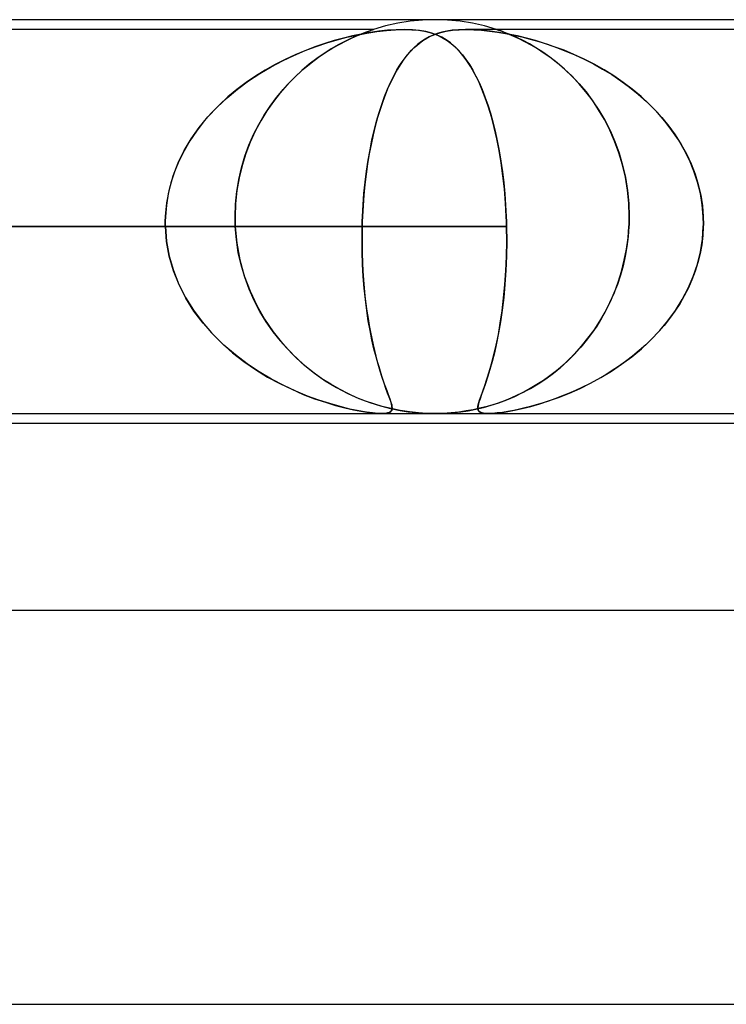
# Model space of a CAD drawing. Header units: millimetres. Extents: x -310 to 310, y -2 to 200.
# Tile 49 of 73: x 62 to 69, y 190 to 200. Entities that reach past the tile are written whole.
import ezdxf

# ---------------------------------------------------------------- set-up
doc = ezdxf.new("R2010")
doc.units = ezdxf.units.MM
doc.layers.add('HIDDEN', color=7, linetype='Continuous')
doc.layers.add('THICK', color=7, linetype='Continuous')

msp = doc.modelspace()

# ---------------------------------------------------------------- linework, layer by layer
at = {"layer": 'HIDDEN'}
for p, q in [((66, 200), (65.873, 199.996)), ((66.127, 199.996), (66, 200)), ((65.376, 199.9), (57.438, 199.9)), ((65.373, 199.899), (65.375, 199.9)), ((65.375, 199.9), (65.373, 199.899)), ((65.497, 199.936), (65.376, 199.9)), ((65.621, 199.964), (65.497, 199.936)), ((65.747, 199.984), (65.621, 199.964)), ((65.873, 199.996), (65.747, 199.984)), ((66.253, 199.984), (66.127, 199.996)), ((66.379, 199.964), (66.253, 199.984)), ((73.938, 199.9), (66.312, 199.9)), ((66.503, 199.936), (66.379, 199.964)), ((66.624, 199.9), (66.503, 199.936)), ((66.626, 199.899), (66.625, 199.9)), ((66.625, 199.9), (66.626, 199.899)), ((65.07, 199.813), (64.976, 199.787)), ((65.004, 199.795), (65.104, 199.821)), ((65.162, 199.835), (65.07, 199.813)), ((65.144, 199.809), (65.082, 199.779)), ((65.097, 199.786), (65.157, 199.815)), ((65.104, 199.821), (65.205, 199.844)), ((65.2, 199.834), (65.144, 199.809)), ((65.157, 199.815), (65.211, 199.839)), ((65.25, 199.853), (65.162, 199.835)), ((65.249, 199.854), (65.2, 199.834)), ((65.205, 199.844), (65.306, 199.863)), ((65.211, 199.839), (65.259, 199.858)), ((65.289, 199.87), (65.249, 199.854)), ((65.34, 199.869), (65.25, 199.853)), ((65.259, 199.858), (65.298, 199.873)), ((65.319, 199.881), (65.289, 199.87)), ((65.298, 199.873), (65.329, 199.884)), ((65.306, 199.863), (65.407, 199.879)), ((65.341, 199.888), (65.319, 199.881)), ((65.329, 199.884), (65.351, 199.892)), ((65.429, 199.882), (65.34, 199.869)), ((65.356, 199.894), (65.341, 199.888)), ((65.351, 199.892), (65.365, 199.897)), ((65.367, 199.897), (65.356, 199.894)), ((65.365, 199.897), (65.373, 199.899)), ((65.373, 199.899), (65.367, 199.897)), ((65.407, 199.879), (65.505, 199.891)), ((65.518, 199.892), (65.429, 199.882)), ((65.505, 199.891), (65.599, 199.898)), ((65.604, 199.898), (65.518, 199.892)), ((65.599, 199.898), (65.687, 199.9)), ((65.688, 199.9), (65.604, 199.898)), ((65.687, 199.9), (65.765, 199.898)), ((65.769, 199.898), (65.688, 199.9)), ((65.765, 199.898), (65.833, 199.892)), ((65.842, 199.891), (65.769, 199.898)), ((65.833, 199.892), (65.893, 199.882)), ((65.907, 199.879), (65.842, 199.891)), ((65.899, 199.803), (65.861, 199.778)), ((65.876, 199.788), (65.916, 199.813)), ((65.893, 199.882), (65.948, 199.869)), ((65.939, 199.825), (65.899, 199.803)), ((65.966, 199.863), (65.907, 199.879)), ((65.916, 199.813), (65.959, 199.835)), ((65.979, 199.844), (65.939, 199.825)), ((65.948, 199.869), (65.997, 199.853)), ((65.959, 199.835), (66.006, 199.854)), ((66.02, 199.844), (65.966, 199.863)), ((66.021, 199.859), (65.979, 199.844)), ((65.997, 199.853), (66.041, 199.835)), ((66.006, 199.854), (66.057, 199.87)), ((66.068, 199.821), (66.02, 199.844)), ((66.067, 199.873), (66.021, 199.859)), ((66.041, 199.835), (66.083, 199.813)), ((66.057, 199.87), (66.113, 199.883)), ((66.118, 199.884), (66.067, 199.873)), ((66.112, 199.795), (66.068, 199.821)), ((66.083, 199.813), (66.124, 199.787)), ((66.113, 199.883), (66.175, 199.893)), ((66.174, 199.893), (66.118, 199.884)), ((66.237, 199.898), (66.174, 199.893)), ((66.175, 199.893), (66.244, 199.898)), ((66.307, 199.9), (66.237, 199.898)), ((66.244, 199.898), (66.318, 199.9)), ((66.386, 199.898), (66.307, 199.9)), ((66.318, 199.9), (66.394, 199.898)), ((66.471, 199.893), (66.386, 199.898)), ((66.394, 199.898), (66.472, 199.893)), ((66.559, 199.883), (66.471, 199.893)), ((66.472, 199.893), (66.553, 199.884)), ((66.553, 199.884), (66.634, 199.873)), ((66.65, 199.87), (66.559, 199.883)), ((66.632, 199.897), (66.626, 199.899)), ((66.626, 199.899), (66.632, 199.897)), ((66.642, 199.894), (66.632, 199.897)), ((66.632, 199.897), (66.642, 199.894)), ((66.634, 199.873), (66.715, 199.859)), ((66.657, 199.889), (66.642, 199.894)), ((66.642, 199.894), (66.656, 199.889)), ((66.743, 199.854), (66.65, 199.87)), ((66.656, 199.889), (66.678, 199.882)), ((66.678, 199.882), (66.657, 199.889)), ((66.706, 199.871), (66.678, 199.882)), ((66.678, 199.882), (66.708, 199.87)), ((66.742, 199.857), (66.706, 199.871)), ((66.708, 199.87), (66.748, 199.854)), ((66.715, 199.859), (66.795, 199.844)), ((66.786, 199.838), (66.742, 199.857)), ((66.836, 199.835), (66.743, 199.854)), ((66.748, 199.854), (66.796, 199.834)), ((66.838, 199.815), (66.786, 199.838)), ((66.795, 199.844), (66.879, 199.825)), ((66.796, 199.834), (66.85, 199.809)), ((66.927, 199.813), (66.836, 199.835)), ((66.895, 199.787), (66.838, 199.815)), ((66.85, 199.809), (66.909, 199.78)), ((66.879, 199.825), (66.964, 199.803)), ((67.018, 199.788), (66.927, 199.813)), ((66.964, 199.803), (67.052, 199.778)), ((64.78, 199.723), (64.679, 199.685)), ((64.68, 199.686), (64.791, 199.728)), ((64.879, 199.757), (64.78, 199.723)), ((64.791, 199.728), (64.9, 199.764)), ((64.946, 199.703), (64.873, 199.657)), ((64.976, 199.787), (64.879, 199.757)), ((64.892, 199.669), (64.963, 199.714)), ((64.9, 199.764), (65.004, 199.795)), ((65.016, 199.744), (64.946, 199.703)), ((64.963, 199.714), (65.032, 199.753)), ((65.082, 199.779), (65.016, 199.744)), ((65.032, 199.753), (65.097, 199.786)), ((65.789, 199.718), (65.753, 199.682)), ((65.76, 199.689), (65.798, 199.726)), ((65.825, 199.75), (65.789, 199.718)), ((65.798, 199.726), (65.837, 199.759)), ((65.861, 199.778), (65.825, 199.75)), ((65.837, 199.759), (65.876, 199.788)), ((66.156, 199.764), (66.112, 199.795)), ((66.124, 199.787), (66.164, 199.757)), ((66.198, 199.728), (66.156, 199.764)), ((66.164, 199.757), (66.203, 199.724)), ((66.241, 199.686), (66.198, 199.728)), ((66.203, 199.724), (66.241, 199.685)), ((66.957, 199.754), (66.895, 199.787)), ((66.909, 199.78), (66.972, 199.745)), ((67.023, 199.715), (66.957, 199.754)), ((66.972, 199.745), (67.038, 199.706)), ((67.112, 199.759), (67.018, 199.788)), ((67.093, 199.671), (67.023, 199.715)), ((67.038, 199.706), (67.107, 199.661)), ((67.052, 199.778), (67.142, 199.75)), ((67.209, 199.726), (67.112, 199.759)), ((67.142, 199.75), (67.233, 199.718)), ((67.309, 199.689), (67.209, 199.726)), ((67.233, 199.718), (67.326, 199.682)), ((64.451, 199.583), (64.566, 199.637)), ((64.578, 199.643), (64.477, 199.596)), ((64.566, 199.637), (64.68, 199.686)), ((64.679, 199.685), (64.578, 199.643)), ((64.798, 199.605), (64.723, 199.547)), ((64.743, 199.563), (64.817, 199.619)), ((64.873, 199.657), (64.798, 199.605)), ((64.817, 199.619), (64.892, 199.669)), ((65.718, 199.642), (65.684, 199.599)), ((65.685, 199.599), (65.722, 199.646)), ((65.753, 199.682), (65.718, 199.642)), ((65.722, 199.646), (65.76, 199.689)), ((66.282, 199.637), (66.241, 199.686)), ((66.241, 199.685), (66.277, 199.643)), ((66.277, 199.643), (66.313, 199.596)), ((66.322, 199.583), (66.282, 199.637)), ((67.165, 199.62), (67.093, 199.671)), ((67.107, 199.661), (67.177, 199.611)), ((67.238, 199.563), (67.165, 199.62)), ((67.177, 199.611), (67.249, 199.554)), ((67.41, 199.646), (67.309, 199.689)), ((67.326, 199.682), (67.419, 199.642)), ((67.513, 199.599), (67.41, 199.646)), ((67.419, 199.642), (67.513, 199.599)), ((64.219, 199.453), (64.335, 199.522)), ((64.376, 199.544), (64.276, 199.488)), ((64.335, 199.522), (64.451, 199.583)), ((64.477, 199.596), (64.376, 199.544)), ((64.596, 199.437), (64.669, 199.503)), ((64.723, 199.547), (64.647, 199.483)), ((64.669, 199.503), (64.743, 199.563)), ((65.613, 199.49), (65.648, 199.547)), ((65.651, 199.551), (65.618, 199.498)), ((65.648, 199.547), (65.685, 199.599)), ((65.684, 199.599), (65.651, 199.551)), ((66.313, 199.596), (66.348, 199.544)), ((66.362, 199.522), (66.322, 199.583)), ((66.348, 199.544), (66.382, 199.488)), ((66.401, 199.453), (66.362, 199.522)), ((67.313, 199.499), (67.238, 199.563)), ((67.249, 199.554), (67.321, 199.492)), ((67.615, 199.547), (67.513, 199.599)), ((67.513, 199.599), (67.607, 199.551)), ((67.607, 199.551), (67.701, 199.498)), ((67.715, 199.49), (67.615, 199.547)), ((64.178, 199.427), (64.082, 199.362)), ((64.105, 199.378), (64.219, 199.453)), ((64.276, 199.488), (64.178, 199.427)), ((64.572, 199.414), (64.499, 199.338)), ((64.525, 199.366), (64.596, 199.437)), ((64.647, 199.483), (64.572, 199.414)), ((65.547, 199.363), (65.58, 199.429)), ((65.587, 199.442), (65.556, 199.38)), ((65.58, 199.429), (65.613, 199.49)), ((65.618, 199.498), (65.587, 199.442)), ((66.382, 199.488), (66.415, 199.427)), ((66.439, 199.378), (66.401, 199.453)), ((66.415, 199.427), (66.446, 199.362)), ((67.387, 199.429), (67.313, 199.499)), ((67.321, 199.492), (67.393, 199.423)), ((67.46, 199.352), (67.387, 199.429)), ((67.393, 199.423), (67.463, 199.348)), ((67.701, 199.498), (67.793, 199.442)), ((67.813, 199.429), (67.715, 199.49)), ((67.793, 199.442), (67.885, 199.38)), ((67.909, 199.363), (67.813, 199.429)), ((64.082, 199.362), (63.988, 199.291)), ((63.994, 199.296), (64.105, 199.378)), ((64.499, 199.338), (64.427, 199.256)), ((64.456, 199.29), (64.525, 199.366)), ((65.525, 199.314), (65.496, 199.244)), ((65.516, 199.293), (65.547, 199.363)), ((65.556, 199.38), (65.525, 199.314)), ((66.475, 199.296), (66.439, 199.378)), ((66.446, 199.362), (66.477, 199.291)), ((67.53, 199.269), (67.46, 199.352)), ((67.463, 199.348), (67.533, 199.266)), ((67.885, 199.38), (67.974, 199.314)), ((68.001, 199.293), (67.909, 199.363)), ((67.974, 199.314), (68.062, 199.244)), ((63.788, 199.113), (63.888, 199.208)), ((63.897, 199.216), (63.81, 199.135)), ((63.888, 199.208), (63.994, 199.296)), ((63.988, 199.291), (63.897, 199.216)), ((64.326, 199.123), (64.389, 199.209)), ((64.427, 199.256), (64.358, 199.168)), ((64.389, 199.209), (64.456, 199.29)), ((65.458, 199.14), (65.486, 199.219)), ((65.496, 199.244), (65.468, 199.169)), ((65.486, 199.219), (65.516, 199.293)), ((66.509, 199.208), (66.475, 199.296)), ((66.477, 199.291), (66.506, 199.216)), ((66.506, 199.216), (66.534, 199.135)), ((66.541, 199.113), (66.509, 199.208)), ((67.597, 199.181), (67.53, 199.269)), ((67.533, 199.266), (67.599, 199.177)), ((68.091, 199.219), (68.001, 199.293)), ((68.062, 199.244), (68.146, 199.169)), ((68.176, 199.14), (68.091, 199.219)), ((63.693, 199.012), (63.788, 199.113)), ((63.81, 199.135), (63.727, 199.05)), ((64.265, 199.031), (64.326, 199.123)), ((64.358, 199.168), (64.293, 199.074)), ((65.431, 199.057), (65.458, 199.14)), ((65.468, 199.169), (65.441, 199.089)), ((66.534, 199.135), (66.561, 199.05)), ((66.572, 199.012), (66.541, 199.113)), ((67.66, 199.086), (67.597, 199.181)), ((67.599, 199.177), (67.663, 199.082)), ((68.146, 199.169), (68.226, 199.089)), ((68.257, 199.057), (68.176, 199.14)), ((63.605, 198.905), (63.693, 199.012)), ((63.727, 199.05), (63.649, 198.961)), ((64.209, 198.935), (64.265, 199.031)), ((64.293, 199.074), (64.231, 198.974)), ((65.416, 199.006), (65.392, 198.919)), ((65.405, 198.969), (65.431, 199.057)), ((65.441, 199.089), (65.416, 199.006)), ((66.561, 199.05), (66.586, 198.961)), ((66.6, 198.905), (66.572, 199.012)), ((67.72, 198.985), (67.66, 199.086)), ((67.663, 199.082), (67.722, 198.981)), ((68.226, 199.089), (68.302, 199.006)), ((68.334, 198.969), (68.257, 199.057)), ((68.302, 199.006), (68.373, 198.919)), ((63.525, 198.791), (63.605, 198.905)), ((63.649, 198.961), (63.577, 198.867)), ((64.157, 198.833), (64.209, 198.935)), ((64.231, 198.974), (64.174, 198.868)), ((65.392, 198.919), (65.37, 198.829)), ((65.382, 198.876), (65.405, 198.969)), ((66.586, 198.961), (66.609, 198.867)), ((66.626, 198.791), (66.6, 198.905)), ((67.774, 198.879), (67.72, 198.985)), ((67.722, 198.981), (67.776, 198.875)), ((68.405, 198.876), (68.334, 198.969)), ((68.373, 198.919), (68.438, 198.829)), ((63.577, 198.867), (63.511, 198.77)), ((64.11, 198.725), (64.157, 198.833)), ((64.174, 198.868), (64.123, 198.757)), ((65.37, 198.829), (65.35, 198.734)), ((65.359, 198.779), (65.382, 198.876)), ((66.609, 198.867), (66.631, 198.77)), ((67.823, 198.767), (67.774, 198.879)), ((67.776, 198.875), (67.825, 198.763)), ((68.471, 198.779), (68.405, 198.876)), ((68.438, 198.829), (68.498, 198.734)), ((63.511, 198.77), (63.452, 198.668)), ((63.453, 198.672), (63.525, 198.791)), ((64.069, 198.613), (64.11, 198.725)), ((64.123, 198.757), (64.078, 198.64)), ((65.35, 198.734), (65.331, 198.636)), ((65.339, 198.678), (65.359, 198.779)), ((66.649, 198.672), (66.626, 198.791)), ((66.631, 198.77), (66.65, 198.668)), ((67.866, 198.649), (67.823, 198.767)), ((67.825, 198.763), (67.868, 198.645)), ((68.53, 198.678), (68.471, 198.779)), ((68.498, 198.734), (68.552, 198.636)), ((63.392, 198.546), (63.453, 198.672)), ((63.452, 198.668), (63.399, 198.562)), ((64.034, 198.497), (64.069, 198.613)), ((64.078, 198.64), (64.04, 198.518)), ((65.331, 198.636), (65.314, 198.535)), ((65.32, 198.573), (65.339, 198.678)), ((66.67, 198.546), (66.649, 198.672)), ((66.65, 198.668), (66.668, 198.563)), ((67.903, 198.526), (67.866, 198.649)), ((67.868, 198.645), (67.904, 198.523)), ((68.583, 198.573), (68.53, 198.678)), ((68.552, 198.636), (68.599, 198.535)), ((63.341, 198.415), (63.392, 198.546)), ((63.399, 198.562), (63.355, 198.454)), ((64.04, 198.518), (64.01, 198.393)), ((65.314, 198.535), (65.3, 198.432)), ((65.304, 198.463), (65.32, 198.573)), ((66.668, 198.563), (66.683, 198.454)), ((66.688, 198.415), (66.67, 198.546)), ((67.932, 198.399), (67.903, 198.526)), ((67.904, 198.523), (67.933, 198.396)), ((68.628, 198.463), (68.583, 198.573)), ((68.599, 198.535), (68.639, 198.432)), ((63.302, 198.279), (63.341, 198.415)), ((63.355, 198.454), (63.318, 198.343)), ((64.006, 198.377), (64.034, 198.497)), ((65.3, 198.432), (65.287, 198.326)), ((65.29, 198.351), (65.304, 198.463)), ((66.683, 198.454), (66.697, 198.343)), ((66.703, 198.279), (66.688, 198.415)), ((68.665, 198.351), (68.628, 198.463)), ((68.639, 198.432), (68.672, 198.326)), ((63.318, 198.343), (63.291, 198.23)), ((63.986, 198.254), (64.006, 198.377)), ((64.01, 198.393), (63.987, 198.264)), ((65.287, 198.326), (65.277, 198.219)), ((65.278, 198.236), (65.29, 198.351)), ((66.697, 198.343), (66.707, 198.23)), ((67.954, 198.268), (67.932, 198.399)), ((67.933, 198.396), (67.954, 198.266)), ((68.693, 198.236), (68.665, 198.351)), ((68.672, 198.326), (68.697, 198.219)), ((63.291, 198.23), (63.272, 198.116)), ((63.275, 198.141), (63.302, 198.279)), ((63.973, 198.128), (63.986, 198.254)), ((63.987, 198.264), (63.974, 198.133)), ((65.269, 198.119), (65.278, 198.236)), ((65.277, 198.219), (65.269, 198.11)), ((66.714, 198.141), (66.703, 198.279)), ((66.707, 198.23), (66.716, 198.116)), ((67.966, 198.135), (67.954, 198.268)), ((67.954, 198.266), (67.966, 198.134)), ((68.712, 198.119), (68.693, 198.236)), ((68.697, 198.219), (68.714, 198.11)), ((63.262, 198), (63.275, 198.141)), ((63.272, 198.116), (63.262, 198)), ((63.974, 198.133), (63.969, 198)), ((63.969, 198), (63.973, 198.128)), ((65.263, 198), (65.269, 198.119)), ((65.269, 198.11), (65.263, 198)), ((66.722, 198), (66.714, 198.141)), ((66.716, 198.116), (66.722, 198)), ((67.971, 198), (67.966, 198.135)), ((67.966, 198.134), (67.971, 198)), ((68.722, 198), (68.712, 198.119)), ((68.714, 198.11), (68.722, 198)), ((63.262, 197.983), (63.262, 198)), ((63.262, 198), (63.262, 197.983)), ((63.969, 198), (63.969, 197.983)), ((63.969, 197.983), (63.969, 198)), ((65.263, 198), (65.262, 197.983)), ((65.262, 197.983), (65.263, 198)), ((66.722, 198), (66.723, 197.983)), ((66.723, 197.983), (66.722, 198)), ((67.971, 197.983), (67.971, 198)), ((67.971, 198), (67.971, 197.983)), ((68.723, 197.983), (68.722, 198)), ((68.722, 198), (68.723, 197.983)), ((63.261, 197.967), (63.262, 197.983)), ((63.262, 197.983), (63.261, 197.967)), ((63.261, 197.95), (63.261, 197.967)), ((63.261, 197.967), (63.261, 197.95)), ((63.261, 197.933), (63.261, 197.95)), ((63.261, 197.95), (63.261, 197.933)), ((63.261, 197.917), (63.261, 197.933)), ((63.261, 197.933), (63.261, 197.917)), ((63.262, 197.9), (63.261, 197.917)), ((63.261, 197.917), (63.262, 197.9)), ((63.969, 197.983), (63.969, 197.967)), ((63.969, 197.967), (63.969, 197.983)), ((63.969, 197.967), (63.969, 197.95)), ((63.969, 197.95), (63.969, 197.967)), ((63.969, 197.95), (63.97, 197.933)), ((63.97, 197.933), (63.969, 197.95)), ((63.97, 197.933), (63.97, 197.917)), ((63.97, 197.917), (63.97, 197.933)), ((63.97, 197.917), (63.971, 197.9)), ((63.971, 197.9), (63.97, 197.917)), ((65.26, 197.917), (65.259, 197.9)), ((65.259, 197.9), (65.26, 197.917)), ((65.261, 197.95), (65.26, 197.933)), ((65.26, 197.933), (65.261, 197.95)), ((65.26, 197.933), (65.26, 197.917)), ((65.26, 197.917), (65.26, 197.933)), ((65.262, 197.983), (65.261, 197.967)), ((65.261, 197.967), (65.262, 197.983)), ((65.261, 197.967), (65.261, 197.95)), ((65.261, 197.95), (65.261, 197.967)), ((66.723, 197.983), (66.724, 197.967)), ((66.724, 197.967), (66.723, 197.983)), ((66.724, 197.967), (66.724, 197.95)), ((66.724, 197.95), (66.724, 197.967)), ((66.724, 197.95), (66.725, 197.933)), ((66.725, 197.933), (66.724, 197.95)), ((66.725, 197.933), (66.725, 197.917)), ((66.725, 197.917), (66.725, 197.933)), ((66.725, 197.917), (66.726, 197.9)), ((66.726, 197.9), (66.725, 197.917)), ((67.968, 197.9), (67.969, 197.917)), ((67.969, 197.917), (67.968, 197.9)), ((67.969, 197.933), (67.97, 197.95)), ((67.97, 197.95), (67.969, 197.933)), ((67.969, 197.917), (67.969, 197.933)), ((67.969, 197.933), (67.969, 197.917)), ((67.97, 197.967), (67.971, 197.983)), ((67.971, 197.983), (67.97, 197.967)), ((67.97, 197.95), (67.97, 197.967)), ((67.97, 197.967), (67.97, 197.95)), ((68.723, 197.967), (68.723, 197.983)), ((68.723, 197.983), (68.723, 197.967)), ((68.724, 197.95), (68.723, 197.967)), ((68.723, 197.967), (68.724, 197.95)), ((68.723, 197.9), (68.724, 197.917)), ((68.724, 197.917), (68.723, 197.9)), ((68.724, 197.933), (68.724, 197.95)), ((68.724, 197.95), (68.724, 197.933)), ((68.724, 197.917), (68.724, 197.933)), ((68.724, 197.933), (68.724, 197.917)), ((57.008, 197.9), (63.262, 197.9)), ((66.726, 197.9), (60.472, 197.9)), ((60.472, 197.9), (66.726, 197.9)), ((63.273, 197.747), (63.262, 197.9)), ((63.262, 197.9), (63.273, 197.747)), ((63.982, 197.768), (63.971, 197.9)), ((63.971, 197.9), (63.987, 197.729)), ((65.259, 197.9), (65.258, 197.807)), ((65.258, 197.771), (65.259, 197.9)), ((65.258, 197.807), (65.258, 197.715)), ((66.726, 197.9), (66.727, 197.747)), ((66.727, 197.747), (66.726, 197.9)), ((67.959, 197.784), (67.968, 197.9)), ((67.968, 197.9), (67.96, 197.799)), ((68.718, 197.807), (68.707, 197.715)), ((68.714, 197.771), (68.723, 197.9)), ((68.723, 197.9), (68.718, 197.807)), ((63.301, 197.597), (63.273, 197.747)), ((63.273, 197.747), (63.301, 197.598)), ((64.002, 197.637), (63.982, 197.768)), ((63.987, 197.729), (64.018, 197.562)), ((65.259, 197.643), (65.258, 197.771)), ((65.258, 197.715), (65.259, 197.624)), ((66.727, 197.747), (66.725, 197.598)), ((66.725, 197.597), (66.727, 197.747)), ((67.943, 197.669), (67.959, 197.784)), ((67.96, 197.799), (67.948, 197.698)), ((68.707, 197.715), (68.69, 197.624)), ((68.694, 197.643), (68.714, 197.771)), ((64.031, 197.509), (64.002, 197.637)), ((65.263, 197.517), (65.259, 197.643)), ((65.259, 197.624), (65.262, 197.533)), ((67.921, 197.556), (67.943, 197.669)), ((67.948, 197.698), (67.931, 197.599)), ((68.663, 197.517), (68.694, 197.643)), ((68.69, 197.624), (68.668, 197.533)), ((63.301, 197.598), (63.343, 197.452)), ((63.343, 197.451), (63.301, 197.597)), ((64.018, 197.562), (64.063, 197.4)), ((64.068, 197.384), (64.031, 197.509)), ((65.262, 197.533), (65.267, 197.445)), ((65.27, 197.393), (65.263, 197.517)), ((66.725, 197.598), (66.719, 197.452)), ((66.719, 197.451), (66.725, 197.597)), ((67.909, 197.501), (67.882, 197.405)), ((67.893, 197.444), (67.921, 197.556)), ((67.931, 197.599), (67.909, 197.501)), ((68.621, 197.393), (68.663, 197.517)), ((68.668, 197.533), (68.64, 197.445)), ((63.343, 197.452), (63.399, 197.311)), ((63.4, 197.308), (63.343, 197.451)), ((65.267, 197.445), (65.273, 197.359)), ((66.719, 197.452), (66.709, 197.311)), ((66.709, 197.309), (66.719, 197.451)), ((67.882, 197.405), (67.851, 197.311)), ((67.859, 197.335), (67.893, 197.444)), ((68.64, 197.445), (68.608, 197.359)), ((63.399, 197.311), (63.467, 197.177)), ((63.47, 197.171), (63.4, 197.308)), ((64.063, 197.4), (64.121, 197.244)), ((64.113, 197.263), (64.068, 197.384)), ((65.28, 197.273), (65.27, 197.393)), ((65.273, 197.359), (65.28, 197.275)), ((66.696, 197.172), (66.709, 197.309)), ((66.709, 197.311), (66.697, 197.177)), ((67.851, 197.311), (67.816, 197.221)), ((67.82, 197.23), (67.859, 197.335)), ((68.57, 197.273), (68.621, 197.393)), ((68.608, 197.359), (68.571, 197.275)), ((64.164, 197.148), (64.113, 197.263)), ((64.121, 197.244), (64.189, 197.097)), ((65.28, 197.275), (65.288, 197.194)), ((65.292, 197.158), (65.28, 197.273)), ((67.775, 197.128), (67.82, 197.23)), ((67.816, 197.221), (67.777, 197.133)), ((68.509, 197.158), (68.57, 197.273)), ((68.571, 197.275), (68.529, 197.194)), ((63.467, 197.177), (63.546, 197.05)), ((63.552, 197.041), (63.47, 197.171)), ((64.222, 197.037), (64.164, 197.148)), ((65.288, 197.194), (65.297, 197.115)), ((65.306, 197.048), (65.292, 197.158)), ((65.297, 197.115), (65.308, 197.039)), ((66.68, 197.042), (66.696, 197.172)), ((66.697, 197.177), (66.682, 197.05)), ((67.726, 197.031), (67.775, 197.128)), ((67.777, 197.133), (67.735, 197.048)), ((68.483, 197.115), (68.434, 197.039)), ((68.44, 197.048), (68.509, 197.158)), ((68.529, 197.194), (68.483, 197.115)), ((63.546, 197.05), (63.634, 196.931)), ((63.644, 196.918), (63.552, 197.041)), ((64.189, 197.097), (64.268, 196.959)), ((64.286, 196.931), (64.222, 197.037)), ((65.322, 196.942), (65.306, 197.048)), ((65.308, 197.039), (65.319, 196.965)), ((66.662, 196.919), (66.68, 197.042)), ((66.682, 197.05), (66.664, 196.931)), ((67.672, 196.938), (67.726, 197.031)), ((67.735, 197.048), (67.689, 196.967)), ((68.363, 196.942), (68.44, 197.048)), ((68.434, 197.039), (68.381, 196.965)), ((63.634, 196.931), (63.73, 196.819)), ((63.746, 196.803), (63.644, 196.918)), ((64.268, 196.959), (64.355, 196.831)), ((64.355, 196.831), (64.286, 196.931)), ((65.319, 196.965), (65.331, 196.894)), ((65.34, 196.842), (65.322, 196.942)), ((66.642, 196.803), (66.662, 196.919)), ((66.664, 196.931), (66.645, 196.819)), ((67.614, 196.848), (67.672, 196.938)), ((67.689, 196.967), (67.641, 196.888)), ((68.28, 196.842), (68.363, 196.942)), ((68.381, 196.965), (68.325, 196.894)), ((63.73, 196.819), (63.834, 196.714)), ((63.855, 196.695), (63.746, 196.803)), ((64.429, 196.737), (64.355, 196.831)), ((64.355, 196.831), (64.45, 196.712)), ((65.331, 196.894), (65.343, 196.826)), ((65.359, 196.747), (65.34, 196.842)), ((65.343, 196.826), (65.356, 196.761)), ((66.62, 196.695), (66.642, 196.803)), ((66.645, 196.819), (66.624, 196.714)), ((67.589, 196.813), (67.535, 196.742)), ((67.552, 196.764), (67.614, 196.848)), ((67.641, 196.888), (67.589, 196.813)), ((68.19, 196.747), (68.28, 196.842)), ((68.266, 196.826), (68.204, 196.761)), ((68.325, 196.894), (68.266, 196.826)), ((63.834, 196.714), (63.944, 196.617)), ((64.507, 196.649), (64.429, 196.737)), ((64.45, 196.712), (64.552, 196.602)), ((65.356, 196.761), (65.37, 196.699)), ((65.379, 196.658), (65.359, 196.747)), ((66.624, 196.714), (66.602, 196.617)), ((67.535, 196.742), (67.478, 196.674)), ((67.487, 196.683), (67.552, 196.764)), ((68.095, 196.658), (68.19, 196.747)), ((68.204, 196.761), (68.139, 196.699)), ((63.972, 196.595), (63.855, 196.695)), ((63.944, 196.617), (64.059, 196.528)), ((64.589, 196.566), (64.507, 196.649)), ((64.552, 196.602), (64.659, 196.502)), ((65.37, 196.699), (65.384, 196.639)), ((65.4, 196.576), (65.379, 196.658)), ((65.384, 196.639), (65.398, 196.583)), ((66.602, 196.617), (66.579, 196.528)), ((66.597, 196.595), (66.62, 196.695)), ((67.349, 196.538), (67.419, 196.608)), ((67.42, 196.609), (67.359, 196.547)), ((67.419, 196.608), (67.487, 196.683)), ((67.478, 196.674), (67.42, 196.609)), ((67.996, 196.576), (68.095, 196.658)), ((68.073, 196.639), (68.004, 196.583)), ((68.139, 196.699), (68.073, 196.639)), ((64.092, 196.504), (63.972, 196.595)), ((64.059, 196.528), (64.178, 196.446)), ((64.215, 196.422), (64.092, 196.504)), ((64.674, 196.489), (64.589, 196.566)), ((64.659, 196.502), (64.771, 196.412)), ((65.398, 196.583), (65.413, 196.529)), ((65.421, 196.5), (65.4, 196.576)), ((65.413, 196.529), (65.427, 196.477)), ((66.549, 196.423), (66.573, 196.505)), ((66.579, 196.528), (66.556, 196.446)), ((66.573, 196.505), (66.597, 196.595)), ((67.276, 196.472), (67.349, 196.538)), ((67.359, 196.547), (67.296, 196.489)), ((67.934, 196.529), (67.862, 196.477)), ((67.894, 196.5), (67.996, 196.576)), ((68.004, 196.583), (67.934, 196.529)), ((64.178, 196.446), (64.3, 196.371)), ((64.339, 196.349), (64.215, 196.422)), ((64.762, 196.418), (64.674, 196.489)), ((64.851, 196.354), (64.762, 196.418)), ((64.771, 196.412), (64.885, 196.332)), ((65.442, 196.43), (65.421, 196.5)), ((65.427, 196.477), (65.442, 196.429)), ((65.463, 196.366), (65.442, 196.43)), ((65.442, 196.429), (65.456, 196.384)), ((66.526, 196.35), (66.549, 196.423)), ((66.556, 196.446), (66.533, 196.371)), ((67.125, 196.354), (67.201, 196.411)), ((67.231, 196.435), (67.165, 196.384)), ((67.201, 196.411), (67.276, 196.472)), ((67.296, 196.489), (67.231, 196.435)), ((67.684, 196.366), (67.79, 196.43)), ((67.789, 196.429), (67.715, 196.384)), ((67.862, 196.477), (67.789, 196.429)), ((67.79, 196.43), (67.894, 196.5)), ((64.3, 196.371), (64.423, 196.304)), ((64.463, 196.284), (64.339, 196.349)), ((64.423, 196.304), (64.544, 196.246)), ((64.941, 196.297), (64.851, 196.354)), ((64.885, 196.332), (64.999, 196.263)), ((65.456, 196.384), (65.47, 196.342)), ((65.482, 196.308), (65.463, 196.366)), ((65.47, 196.342), (65.484, 196.303)), ((65.501, 196.255), (65.482, 196.308)), ((65.484, 196.303), (65.497, 196.267)), ((66.511, 196.304), (66.491, 196.246)), ((66.504, 196.285), (66.526, 196.35)), ((66.533, 196.371), (66.511, 196.304)), ((66.968, 196.255), (67.047, 196.303)), ((67.099, 196.337), (67.033, 196.294)), ((67.047, 196.303), (67.125, 196.354)), ((67.165, 196.384), (67.099, 196.337)), ((67.472, 196.255), (67.578, 196.308)), ((67.569, 196.303), (67.496, 196.267)), ((67.642, 196.342), (67.569, 196.303)), ((67.578, 196.308), (67.684, 196.366)), ((67.715, 196.384), (67.642, 196.342)), ((64.585, 196.228), (64.463, 196.284)), ((64.544, 196.246), (64.662, 196.195)), ((64.704, 196.178), (64.585, 196.228)), ((65.03, 196.246), (64.941, 196.297)), ((64.999, 196.263), (65.113, 196.203)), ((65.119, 196.201), (65.03, 196.246)), ((65.113, 196.203), (65.226, 196.153)), ((65.206, 196.161), (65.119, 196.201)), ((65.497, 196.267), (65.509, 196.234)), ((65.518, 196.208), (65.501, 196.255)), ((65.509, 196.234), (65.521, 196.203)), ((65.534, 196.167), (65.518, 196.208)), ((65.521, 196.203), (65.531, 196.175)), ((66.467, 196.179), (66.484, 196.228)), ((66.491, 196.246), (66.472, 196.195)), ((66.484, 196.228), (66.504, 196.285)), ((66.808, 196.174), (66.888, 196.212)), ((66.9, 196.218), (66.834, 196.186)), ((66.888, 196.212), (66.968, 196.255)), ((66.966, 196.254), (66.9, 196.218)), ((67.033, 196.294), (66.966, 196.254)), ((67.263, 196.167), (67.366, 196.208)), ((67.353, 196.203), (67.284, 196.175)), ((67.424, 196.234), (67.353, 196.203)), ((67.366, 196.208), (67.472, 196.255)), ((67.496, 196.267), (67.424, 196.234)), ((64.662, 196.195), (64.777, 196.151)), ((64.819, 196.136), (64.704, 196.178)), ((64.777, 196.151), (64.886, 196.114)), ((64.93, 196.101), (64.819, 196.136)), ((64.886, 196.114), (64.989, 196.083)), ((65.035, 196.071), (64.93, 196.101)), ((65.293, 196.127), (65.206, 196.161)), ((65.226, 196.153), (65.337, 196.111)), ((65.377, 196.098), (65.293, 196.127)), ((65.337, 196.111), (65.444, 196.077)), ((65.531, 196.175), (65.54, 196.15)), ((65.546, 196.131), (65.534, 196.167)), ((65.54, 196.15), (65.548, 196.127)), ((65.556, 196.1), (65.546, 196.131)), ((65.548, 196.127), (65.554, 196.107)), ((65.554, 196.107), (65.559, 196.088)), ((66.435, 196.071), (66.441, 196.101)), ((66.445, 196.114), (66.437, 196.083)), ((66.441, 196.101), (66.452, 196.137)), ((66.457, 196.151), (66.445, 196.114)), ((66.452, 196.137), (66.467, 196.179)), ((66.472, 196.195), (66.457, 196.151)), ((66.569, 196.084), (66.648, 196.11)), ((66.639, 196.107), (66.576, 196.086)), ((66.703, 196.13), (66.639, 196.107)), ((66.648, 196.11), (66.728, 196.14)), ((66.768, 196.156), (66.703, 196.13)), ((66.728, 196.14), (66.808, 196.174)), ((66.834, 196.186), (66.768, 196.156)), ((67.087, 196.107), (67.026, 196.088)), ((67.064, 196.1), (67.162, 196.131)), ((67.151, 196.127), (67.087, 196.107)), ((67.216, 196.15), (67.151, 196.127)), ((67.162, 196.131), (67.263, 196.167)), ((67.284, 196.175), (67.216, 196.15)), ((64.989, 196.083), (65.085, 196.058)), ((65.135, 196.046), (65.035, 196.071)), ((65.085, 196.058), (65.172, 196.038)), ((65.225, 196.027), (65.135, 196.046)), ((65.172, 196.038), (65.245, 196.024)), ((65.303, 196.014), (65.225, 196.027)), ((65.245, 196.024), (65.306, 196.014)), ((65.366, 196.006), (65.303, 196.014)), ((65.306, 196.014), (65.356, 196.007)), ((65.356, 196.007), (65.395, 196.003)), ((65.417, 196.001), (65.366, 196.006)), ((65.463, 196.072), (65.377, 196.098)), ((65.395, 196.003), (65.429, 196.001)), ((65.459, 196), (65.417, 196.001)), ((65.429, 196.001), (65.459, 196)), ((65.444, 196.077), (65.548, 196.051)), ((65.492, 196.001), (65.459, 196)), ((65.459, 196), (65.484, 196.001)), ((65.553, 196.05), (65.463, 196.072)), ((65.484, 196.001), (65.505, 196.003)), ((65.518, 196.006), (65.492, 196.001)), ((65.505, 196.003), (65.523, 196.007)), ((65.538, 196.012), (65.518, 196.006)), ((65.523, 196.007), (65.538, 196.012)), ((65.551, 196.022), (65.538, 196.012)), ((65.538, 196.012), (65.551, 196.021)), ((65.548, 196.051), (65.644, 196.031)), ((65.551, 196.021), (65.559, 196.034)), ((65.559, 196.032), (65.551, 196.022)), ((65.646, 196.031), (65.553, 196.05)), ((65.562, 196.073), (65.556, 196.1)), ((65.559, 196.088), (65.562, 196.072)), ((65.559, 196.034), (65.563, 196.051)), ((65.562, 196.045), (65.559, 196.032)), ((65.563, 196.051), (65.562, 196.073)), ((65.562, 196.072), (65.563, 196.058)), ((65.563, 196.058), (65.562, 196.045)), ((65.644, 196.031), (65.728, 196.018)), ((65.741, 196.016), (65.646, 196.031)), ((65.728, 196.018), (65.803, 196.009)), ((65.831, 196.007), (65.741, 196.016)), ((65.803, 196.009), (65.87, 196.004)), ((65.917, 196.002), (65.831, 196.007)), ((65.87, 196.004), (65.933, 196.001)), ((66, 196), (65.917, 196.002)), ((65.933, 196.001), (65.997, 196)), ((65.997, 196), (66.06, 196.001)), ((66.081, 196.002), (66, 196)), ((66.06, 196.001), (66.124, 196.004)), ((66.162, 196.007), (66.081, 196.002)), ((66.124, 196.004), (66.192, 196.009)), ((66.241, 196.015), (66.162, 196.007)), ((66.192, 196.009), (66.262, 196.018)), ((66.315, 196.026), (66.241, 196.015)), ((66.262, 196.018), (66.337, 196.029)), ((66.386, 196.038), (66.315, 196.026)), ((66.337, 196.029), (66.413, 196.044)), ((66.452, 196.053), (66.386, 196.038)), ((66.413, 196.044), (66.49, 196.062)), ((66.437, 196.083), (66.435, 196.058)), ((66.435, 196.047), (66.435, 196.071)), ((66.435, 196.058), (66.437, 196.038)), ((66.442, 196.028), (66.435, 196.047)), ((66.437, 196.038), (66.445, 196.024)), ((66.457, 196.014), (66.442, 196.028)), ((66.445, 196.024), (66.458, 196.014)), ((66.514, 196.068), (66.452, 196.053)), ((66.478, 196.006), (66.457, 196.014)), ((66.458, 196.014), (66.474, 196.007)), ((66.474, 196.007), (66.493, 196.003)), ((66.506, 196.001), (66.478, 196.006)), ((66.49, 196.062), (66.569, 196.084)), ((66.493, 196.003), (66.515, 196.001)), ((66.54, 196), (66.506, 196.001)), ((66.576, 196.086), (66.514, 196.068)), ((66.515, 196.001), (66.54, 196)), ((66.54, 196), (66.569, 196.001)), ((66.581, 196.001), (66.541, 196)), ((66.569, 196.001), (66.602, 196.003)), ((66.629, 196.006), (66.581, 196.001)), ((66.602, 196.003), (66.639, 196.007)), ((66.683, 196.012), (66.629, 196.006)), ((66.639, 196.007), (66.684, 196.012)), ((66.739, 196.022), (66.683, 196.012)), ((66.684, 196.012), (66.739, 196.021)), ((66.739, 196.021), (66.806, 196.034)), ((66.798, 196.032), (66.739, 196.022)), ((66.856, 196.045), (66.798, 196.032)), ((66.806, 196.034), (66.885, 196.051)), ((66.912, 196.058), (66.856, 196.045)), ((66.885, 196.051), (66.972, 196.073)), ((66.967, 196.072), (66.912, 196.058)), ((67.026, 196.088), (66.967, 196.072)), ((66.972, 196.073), (67.064, 196.1))]:
    msp.add_line(p, q, dxfattribs=at)
at = {"layer": 'THICK'}
for p, q in [((163, 200), (-163, 200)), ((-79.762, 196), (79.762, 196)), ((79.456, 195.9), (16.5, 195.9)), ((167.25, 194), (-167.25, 194)), ((-82.076, 190), (82.076, 190))]:
    msp.add_line(p, q, dxfattribs=at)

doc.saveas('drawing.dxf')
